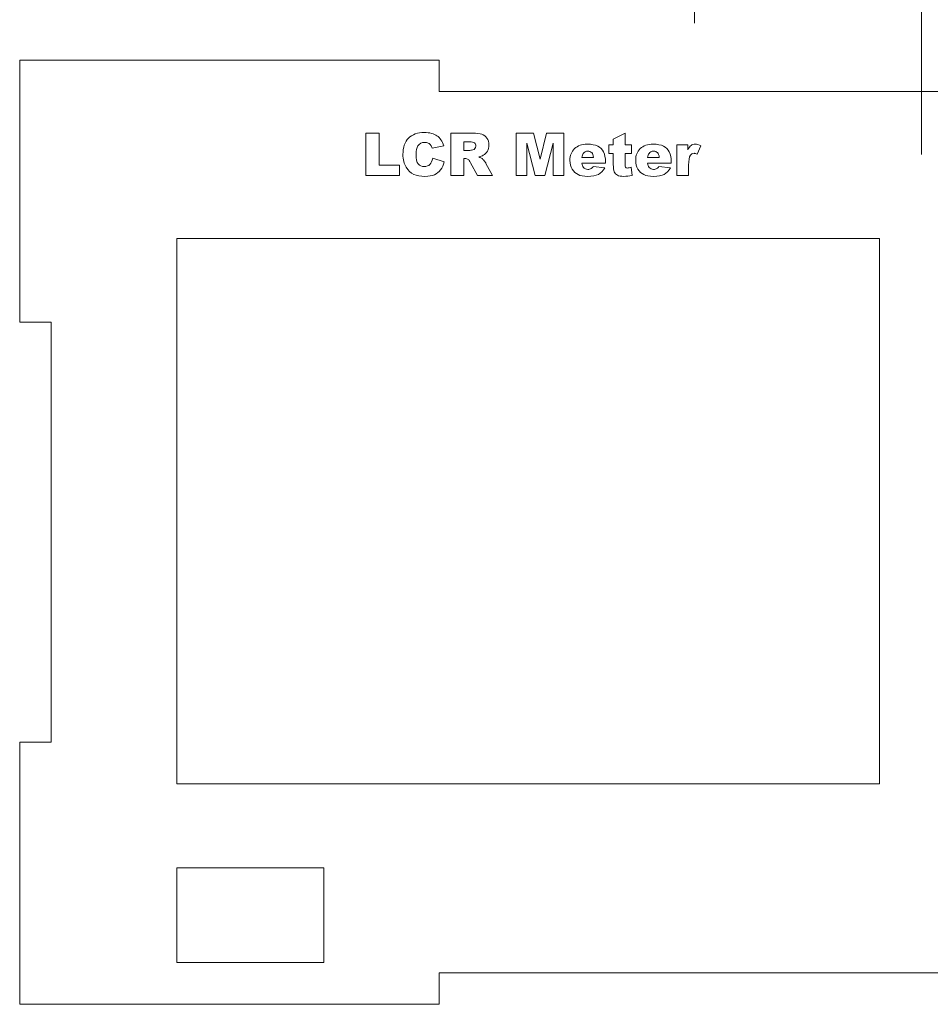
# Model space of a CAD drawing. Header units: millimetres. Extents: x -505 to -219, y -128 to 208.
# Tile 3 of 6: x -359 to -272, y -8 to 86. Entities that reach past the tile are written whole.
import ezdxf

# ---------------------------------------------------------------- set-up
doc = ezdxf.new("R2010")
doc.units = ezdxf.units.MM
doc.header["$MEASUREMENT"] = 0
doc.layers.add('layer 1', color=7, linetype='Continuous')
doc.layers.add('layer 2', color=7, linetype='Continuous')

msp = doc.modelspace()

# ---------------------------------------------------------------- linework, layer by layer
at = {"layer": 'layer 1', "color": 114, "lineweight": 9}
for points, knots in [([(-325.9774, 75.5207), (-325.9774, 75.5207), (-324.7299, 75.5207), (-324.7299, 75.5207), (-324.7299, 75.5207), (-324.7299, 75.5207), (-324.7299, 72.4727), (-324.7299, 72.4727), (-324.7299, 72.4727), (-324.7299, 72.4727), (-322.777, 72.4727), (-322.777, 72.4727), (-322.777, 72.4727), (-322.777, 72.4727), (-322.777, 71.4793), (-322.777, 71.4793), (-322.777, 71.4793), (-322.777, 71.4793), (-325.9774, 71.4793), (-325.9774, 71.4793), (-325.9774, 71.4793), (-325.9774, 71.4793), (-325.9774, 75.5207), (-325.9774, 75.5207)], [0, 0, 0, 0, 0.1428571, 0.1428571, 0.1428571, 0.1428571, 0.2857143, 0.2857143, 0.2857143, 0.2857143, 0.4285714, 0.4285714, 0.4285714, 0.4285714, 0.5714286, 0.5714286, 0.5714286, 0.5714286, 0.7142857, 0.7142857, 0.7142857, 0.7142857, 1, 1, 1, 1]), ([(-319.6171, 73.1331), (-319.6171, 73.1331), (-318.5221, 72.8029), (-318.5221, 72.8029), (-318.5221, 72.8029), (-318.5954, 72.4962), (-318.7112, 72.2394), (-318.8701, 72.0343), (-318.8701, 72.0343), (-319.0282, 71.8283), (-319.2239, 71.6731), (-319.459, 71.5687), (-319.459, 71.5687), (-319.6933, 71.4642), (-319.9915, 71.4116), (-320.3537, 71.4116), (-320.3537, 71.4116), (-320.7939, 71.4116), (-321.1524, 71.4755), (-321.4318, 71.6025), (-321.4318, 71.6025), (-321.7102, 71.7305), (-321.9501, 71.9553), (-322.1524, 72.2761), (-322.1524, 72.2761), (-322.3546, 72.5969), (-322.4562, 73.0089), (-322.4562, 73.5094), (-322.4562, 73.5094), (-322.4562, 74.1773), (-322.2784, 74.691), (-321.9228, 75.0503), (-321.9228, 75.0503), (-321.5663, 75.4087), (-321.063, 75.5884), (-320.412, 75.5884), (-320.412, 75.5884), (-319.9031, 75.5884), (-319.5023, 75.4859), (-319.2107, 75.2799), (-319.2107, 75.2799), (-318.92, 75.0738), (-318.7027, 74.7578), (-318.5616, 74.3307), (-318.5616, 74.3307), (-318.5616, 74.3307), (-319.6622, 74.087), (-319.6622, 74.087), (-319.6622, 74.087), (-319.7008, 74.2093), (-319.7413, 74.2987), (-319.7836, 74.3551), (-319.7836, 74.3551), (-319.8541, 74.4501), (-319.9398, 74.5235), (-320.0404, 74.5743), (-320.0404, 74.5743), (-320.142, 74.6261), (-320.2549, 74.6515), (-320.38, 74.6515), (-320.38, 74.6515), (-320.6641, 74.6515), (-320.8814, 74.5376), (-321.0319, 74.3109), (-321.0319, 74.3109), (-321.1458, 74.1425), (-321.2032, 73.8772), (-321.2032, 73.5169), (-321.2032, 73.5169), (-321.2032, 73.0691), (-321.1354, 72.7634), (-320.999, 72.5969), (-320.999, 72.5969), (-320.8626, 72.4313), (-320.6716, 72.3485), (-320.4252, 72.3485), (-320.4252, 72.3485), (-320.1862, 72.3485), (-320.0056, 72.4153), (-319.8833, 72.5499), (-319.8833, 72.5499), (-319.761, 72.6834), (-319.6726, 72.8782), (-319.6171, 73.1331)], [0, 0, 0, 0, 0.0454545, 0.0454545, 0.0454545, 0.0454545, 0.0909091, 0.0909091, 0.0909091, 0.0909091, 0.1363636, 0.1363636, 0.1363636, 0.1363636, 0.1818182, 0.1818182, 0.1818182, 0.1818182, 0.2272727, 0.2272727, 0.2272727, 0.2272727, 0.2727273, 0.2727273, 0.2727273, 0.2727273, 0.3181818, 0.3181818, 0.3181818, 0.3181818, 0.3636364, 0.3636364, 0.3636364, 0.3636364, 0.4090909, 0.4090909, 0.4090909, 0.4090909, 0.4545455, 0.4545455, 0.4545455, 0.4545455, 0.5, 0.5, 0.5, 0.5, 0.5454545, 0.5454545, 0.5454545, 0.5454545, 0.5909091, 0.5909091, 0.5909091, 0.5909091, 0.6363636, 0.6363636, 0.6363636, 0.6363636, 0.6818182, 0.6818182, 0.6818182, 0.6818182, 0.7272727, 0.7272727, 0.7272727, 0.7272727, 0.7727273, 0.7727273, 0.7727273, 0.7727273, 0.8181818, 0.8181818, 0.8181818, 0.8181818, 0.8636364, 0.8636364, 0.8636364, 0.8636364, 0.9090909, 0.9090909, 0.9090909, 0.9090909, 1, 1, 1, 1]), ([(-317.9021, 71.4793), (-317.9021, 71.4793), (-317.9021, 75.5207), (-317.9021, 75.5207), (-317.9021, 75.5207), (-317.9021, 75.5207), (-315.8212, 75.5207), (-315.8212, 75.5207), (-315.8212, 75.5207), (-315.4355, 75.5207), (-315.1401, 75.4878), (-314.9369, 75.421), (-314.9369, 75.421), (-314.7328, 75.3551), (-314.5682, 75.2319), (-314.443, 75.0531), (-314.443, 75.0531), (-314.3179, 74.8735), (-314.2558, 74.6543), (-314.2558, 74.3965), (-314.2558, 74.3965), (-314.2558, 74.1726), (-314.3038, 73.9788), (-314.3998, 73.8161), (-314.3998, 73.8161), (-314.4948, 73.6524), (-314.6265, 73.5207), (-314.7949, 73.4191), (-314.7949, 73.4191), (-314.9012, 73.3551), (-315.0479, 73.3015), (-315.2333, 73.2592), (-315.2333, 73.2592), (-315.0846, 73.2093), (-314.9764, 73.1604), (-314.9087, 73.1105), (-314.9087, 73.1105), (-314.8636, 73.0776), (-314.7968, 73.0061), (-314.7093, 72.8979), (-314.7093, 72.8979), (-314.6227, 72.7897), (-314.5644, 72.706), (-314.5352, 72.6468), (-314.5352, 72.6468), (-314.5352, 72.6468), (-313.9285, 71.4793), (-313.9285, 71.4793), (-313.9285, 71.4793), (-313.9285, 71.4793), (-315.3396, 71.4793), (-315.3396, 71.4793), (-315.3396, 71.4793), (-315.3396, 71.4793), (-316.0065, 72.7117), (-316.0065, 72.7117), (-316.0065, 72.7117), (-316.0912, 72.8716), (-316.1665, 72.9751), (-316.2323, 73.023), (-316.2323, 73.023), (-316.3226, 73.0851), (-316.4252, 73.1162), (-316.539, 73.1162), (-316.539, 73.1162), (-316.539, 73.1162), (-316.6491, 73.1162), (-316.6491, 73.1162), (-316.6491, 73.1162), (-316.6491, 73.1162), (-316.6491, 71.4793), (-316.6491, 71.4793), (-316.6491, 71.4793), (-316.6491, 71.4793), (-317.9021, 71.4793), (-317.9021, 71.4793)], [0, 0, 0, 0, 0.05, 0.05, 0.05, 0.05, 0.1, 0.1, 0.1, 0.1, 0.15, 0.15, 0.15, 0.15, 0.2, 0.2, 0.2, 0.2, 0.25, 0.25, 0.25, 0.25, 0.3, 0.3, 0.3, 0.3, 0.35, 0.35, 0.35, 0.35, 0.4, 0.4, 0.4, 0.4, 0.45, 0.45, 0.45, 0.45, 0.5, 0.5, 0.5, 0.5, 0.55, 0.55, 0.55, 0.55, 0.6, 0.6, 0.6, 0.6, 0.65, 0.65, 0.65, 0.65, 0.7, 0.7, 0.7, 0.7, 0.75, 0.75, 0.75, 0.75, 0.8, 0.8, 0.8, 0.8, 0.85, 0.85, 0.85, 0.85, 0.9, 0.9, 0.9, 0.9, 1, 1, 1, 1]), ([(-311.6575, 75.5207), (-311.6575, 75.5207), (-310.0103, 75.5207), (-310.0103, 75.5207), (-310.0103, 75.5207), (-310.0103, 75.5207), (-309.3829, 73.0616), (-309.3829, 73.0616), (-309.3829, 73.0616), (-309.3829, 73.0616), (-308.7535, 75.5207), (-308.7535, 75.5207), (-308.7535, 75.5207), (-308.7535, 75.5207), (-307.1138, 75.5207), (-307.1138, 75.5207), (-307.1138, 75.5207), (-307.1138, 75.5207), (-307.1138, 71.4793), (-307.1138, 71.4793), (-307.1138, 71.4793), (-307.1138, 71.4793), (-308.1354, 71.4793), (-308.1354, 71.4793), (-308.1354, 71.4793), (-308.1354, 71.4793), (-308.1354, 74.5602), (-308.1354, 74.5602), (-308.1354, 74.5602), (-308.1354, 74.5602), (-308.9238, 71.4793), (-308.9238, 71.4793), (-308.9238, 71.4793), (-308.9238, 71.4793), (-309.8495, 71.4793), (-309.8495, 71.4793), (-309.8495, 71.4793), (-309.8495, 71.4793), (-310.6359, 74.5602), (-310.6359, 74.5602), (-310.6359, 74.5602), (-310.6359, 74.5602), (-310.6359, 71.4793), (-310.6359, 71.4793), (-310.6359, 71.4793), (-310.6359, 71.4793), (-311.6575, 71.4793), (-311.6575, 71.4793), (-311.6575, 71.4793), (-311.6575, 71.4793), (-311.6575, 75.5207), (-311.6575, 75.5207)], [0, 0, 0, 0, 0.0714286, 0.0714286, 0.0714286, 0.0714286, 0.1428571, 0.1428571, 0.1428571, 0.1428571, 0.2142857, 0.2142857, 0.2142857, 0.2142857, 0.2857143, 0.2857143, 0.2857143, 0.2857143, 0.3571429, 0.3571429, 0.3571429, 0.3571429, 0.4285714, 0.4285714, 0.4285714, 0.4285714, 0.5, 0.5, 0.5, 0.5, 0.5714286, 0.5714286, 0.5714286, 0.5714286, 0.6428571, 0.6428571, 0.6428571, 0.6428571, 0.7142857, 0.7142857, 0.7142857, 0.7142857, 0.7857143, 0.7857143, 0.7857143, 0.7857143, 0.8571429, 0.8571429, 0.8571429, 0.8571429, 1, 1, 1, 1]), ([(-301.2728, 75.5207), (-301.2728, 75.5207), (-301.2728, 74.4087), (-301.2728, 74.4087), (-301.2728, 74.4087), (-301.2728, 74.4087), (-300.6575, 74.4087), (-300.6575, 74.4087), (-300.6575, 74.4087), (-300.6575, 74.4087), (-300.6575, 73.5847), (-300.6575, 73.5847), (-300.6575, 73.5847), (-300.6575, 73.5847), (-301.2728, 73.5847), (-301.2728, 73.5847), (-301.2728, 73.5847), (-301.2728, 73.5847), (-301.2728, 72.548), (-301.2728, 72.548), (-301.2728, 72.548), (-301.2728, 72.4238), (-301.2606, 72.341), (-301.237, 72.3006), (-301.237, 72.3006), (-301.2003, 72.2385), (-301.1354, 72.2074), (-301.0432, 72.2074), (-301.0432, 72.2074), (-300.9605, 72.2074), (-300.8447, 72.2309), (-300.6952, 72.2789), (-300.6952, 72.2789), (-300.6952, 72.2789), (-300.6124, 71.5028), (-300.6124, 71.5028), (-300.6124, 71.5028), (-300.8899, 71.4417), (-301.1486, 71.4116), (-301.3894, 71.4116), (-301.3894, 71.4116), (-301.6688, 71.4116), (-301.8748, 71.4473), (-302.0075, 71.5188), (-302.0075, 71.5188), (-302.1392, 71.5903), (-302.237, 71.6994), (-302.301, 71.8452), (-302.301, 71.8452), (-302.364, 71.9911), (-302.396, 72.2281), (-302.396, 72.5546), (-302.396, 72.5546), (-302.396, 72.5546), (-302.396, 73.5847), (-302.396, 73.5847), (-302.396, 73.5847), (-302.396, 73.5847), (-302.8081, 73.5847), (-302.8081, 73.5847), (-302.8081, 73.5847), (-302.8081, 73.5847), (-302.8081, 74.4087), (-302.8081, 74.4087), (-302.8081, 74.4087), (-302.8081, 74.4087), (-302.396, 74.4087), (-302.396, 74.4087), (-302.396, 74.4087), (-302.396, 74.4087), (-302.396, 74.9459), (-302.396, 74.9459), (-302.396, 74.9459), (-302.396, 74.9459), (-301.2728, 75.5207), (-301.2728, 75.5207)], [0, 0, 0, 0, 0.05, 0.05, 0.05, 0.05, 0.1, 0.1, 0.1, 0.1, 0.15, 0.15, 0.15, 0.15, 0.2, 0.2, 0.2, 0.2, 0.25, 0.25, 0.25, 0.25, 0.3, 0.3, 0.3, 0.3, 0.35, 0.35, 0.35, 0.35, 0.4, 0.4, 0.4, 0.4, 0.45, 0.45, 0.45, 0.45, 0.5, 0.5, 0.5, 0.5, 0.55, 0.55, 0.55, 0.55, 0.6, 0.6, 0.6, 0.6, 0.65, 0.65, 0.65, 0.65, 0.7, 0.7, 0.7, 0.7, 0.75, 0.75, 0.75, 0.75, 0.8, 0.8, 0.8, 0.8, 0.85, 0.85, 0.85, 0.85, 0.9, 0.9, 0.9, 0.9, 1, 1, 1, 1]), ([(-316.6491, 73.8782), (-316.6491, 73.8782), (-316.1213, 73.8782), (-316.1213, 73.8782), (-316.1213, 73.8782), (-316.0649, 73.8782), (-315.9539, 73.897), (-315.7902, 73.9337), (-315.7902, 73.9337), (-315.7074, 73.9497), (-315.6397, 73.992), (-315.5879, 74.0607), (-315.5879, 74.0607), (-315.5352, 74.1293), (-315.5089, 74.2074), (-315.5089, 74.2959), (-315.5089, 74.2959), (-315.5089, 74.4266), (-315.5503, 74.5273), (-315.6331, 74.5969), (-315.6331, 74.5969), (-315.7159, 74.6674), (-315.8711, 74.7023), (-316.0997, 74.7023), (-316.0997, 74.7023), (-316.0997, 74.7023), (-316.6491, 74.7023), (-316.6491, 74.7023), (-316.6491, 74.7023), (-316.6491, 74.7023), (-316.6491, 73.8782), (-316.6491, 73.8782)], [0, 0, 0, 0, 0.1111111, 0.1111111, 0.1111111, 0.1111111, 0.2222222, 0.2222222, 0.2222222, 0.2222222, 0.3333333, 0.3333333, 0.3333333, 0.3333333, 0.4444444, 0.4444444, 0.4444444, 0.4444444, 0.5555556, 0.5555556, 0.5555556, 0.5555556, 0.6666667, 0.6666667, 0.6666667, 0.6666667, 0.7777778, 0.7777778, 0.7777778, 0.7777778, 1, 1, 1, 1]), ([(-303.1411, 72.6646), (-303.1411, 72.6646), (-305.3932, 72.6646), (-305.3932, 72.6646), (-305.3932, 72.6646), (-305.3725, 72.4849), (-305.3245, 72.3504), (-305.2464, 72.262), (-305.2464, 72.262), (-305.1382, 72.135), (-304.9962, 72.072), (-304.8212, 72.072), (-304.8212, 72.072), (-304.7102, 72.072), (-304.6048, 72.0992), (-304.5061, 72.1538), (-304.5061, 72.1538), (-304.4449, 72.1886), (-304.3791, 72.2498), (-304.3095, 72.3372), (-304.3095, 72.3372), (-304.3095, 72.3372), (-303.2031, 72.2356), (-303.2031, 72.2356), (-303.2031, 72.2356), (-303.3725, 71.9421), (-303.5766, 71.7305), (-303.8156, 71.6035), (-303.8156, 71.6035), (-304.0545, 71.4755), (-304.3979, 71.4116), (-304.8447, 71.4116), (-304.8447, 71.4116), (-305.2333, 71.4116), (-305.5381, 71.4661), (-305.761, 71.5762), (-305.761, 71.5762), (-305.983, 71.6853), (-306.1674, 71.8594), (-306.3142, 72.0974), (-306.3142, 72.0974), (-306.46, 72.3363), (-306.5333, 72.6166), (-306.5333, 72.9384), (-306.5333, 72.9384), (-306.5333, 73.3965), (-306.3866, 73.7681), (-306.0931, 74.0513), (-306.0931, 74.0513), (-305.8005, 74.3344), (-305.3951, 74.4765), (-304.8786, 74.4765), (-304.8786, 74.4765), (-304.459, 74.4765), (-304.1288, 74.4125), (-303.8861, 74.2855), (-303.8861, 74.2855), (-303.6434, 74.1585), (-303.4581, 73.9751), (-303.3311, 73.7333), (-303.3311, 73.7333), (-303.2041, 73.4925), (-303.1411, 73.1783), (-303.1411, 72.7916), (-303.1411, 72.7916), (-303.1411, 72.7916), (-303.1411, 72.6646), (-303.1411, 72.6646)], [0, 0, 0, 0, 0.0555556, 0.0555556, 0.0555556, 0.0555556, 0.1111111, 0.1111111, 0.1111111, 0.1111111, 0.1666667, 0.1666667, 0.1666667, 0.1666667, 0.2222222, 0.2222222, 0.2222222, 0.2222222, 0.2777778, 0.2777778, 0.2777778, 0.2777778, 0.3333333, 0.3333333, 0.3333333, 0.3333333, 0.3888889, 0.3888889, 0.3888889, 0.3888889, 0.4444444, 0.4444444, 0.4444444, 0.4444444, 0.5, 0.5, 0.5, 0.5, 0.5555556, 0.5555556, 0.5555556, 0.5555556, 0.6111111, 0.6111111, 0.6111111, 0.6111111, 0.6666667, 0.6666667, 0.6666667, 0.6666667, 0.7222222, 0.7222222, 0.7222222, 0.7222222, 0.7777778, 0.7777778, 0.7777778, 0.7777778, 0.8333333, 0.8333333, 0.8333333, 0.8333333, 0.8888889, 0.8888889, 0.8888889, 0.8888889, 1, 1, 1, 1]), ([(-296.8711, 72.6646), (-296.8711, 72.6646), (-299.1232, 72.6646), (-299.1232, 72.6646), (-299.1232, 72.6646), (-299.1025, 72.4849), (-299.0545, 72.3504), (-298.9764, 72.262), (-298.9764, 72.262), (-298.8682, 72.135), (-298.7262, 72.072), (-298.5512, 72.072), (-298.5512, 72.072), (-298.4402, 72.072), (-298.3348, 72.0992), (-298.2361, 72.1538), (-298.2361, 72.1538), (-298.1749, 72.1886), (-298.1091, 72.2498), (-298.0395, 72.3372), (-298.0395, 72.3372), (-298.0395, 72.3372), (-296.9331, 72.2356), (-296.9331, 72.2356), (-296.9331, 72.2356), (-297.1025, 71.9421), (-297.3066, 71.7305), (-297.5456, 71.6035), (-297.5456, 71.6035), (-297.7845, 71.4755), (-298.1279, 71.4116), (-298.5747, 71.4116), (-298.5747, 71.4116), (-298.9633, 71.4116), (-299.2681, 71.4661), (-299.491, 71.5762), (-299.491, 71.5762), (-299.713, 71.6853), (-299.8974, 71.8594), (-300.0442, 72.0974), (-300.0442, 72.0974), (-300.19, 72.3363), (-300.2633, 72.6166), (-300.2633, 72.9384), (-300.2633, 72.9384), (-300.2633, 73.3965), (-300.1166, 73.7681), (-299.8231, 74.0513), (-299.8231, 74.0513), (-299.5305, 74.3344), (-299.1251, 74.4765), (-298.6086, 74.4765), (-298.6086, 74.4765), (-298.189, 74.4765), (-297.8588, 74.4125), (-297.6161, 74.2855), (-297.6161, 74.2855), (-297.3734, 74.1585), (-297.1881, 73.9751), (-297.0611, 73.7333), (-297.0611, 73.7333), (-296.9341, 73.4925), (-296.8711, 73.1783), (-296.8711, 72.7916), (-296.8711, 72.7916), (-296.8711, 72.7916), (-296.8711, 72.6646), (-296.8711, 72.6646)], [0, 0, 0, 0, 0.0555556, 0.0555556, 0.0555556, 0.0555556, 0.1111111, 0.1111111, 0.1111111, 0.1111111, 0.1666667, 0.1666667, 0.1666667, 0.1666667, 0.2222222, 0.2222222, 0.2222222, 0.2222222, 0.2777778, 0.2777778, 0.2777778, 0.2777778, 0.3333333, 0.3333333, 0.3333333, 0.3333333, 0.3888889, 0.3888889, 0.3888889, 0.3888889, 0.4444444, 0.4444444, 0.4444444, 0.4444444, 0.5, 0.5, 0.5, 0.5, 0.5555556, 0.5555556, 0.5555556, 0.5555556, 0.6111111, 0.6111111, 0.6111111, 0.6111111, 0.6666667, 0.6666667, 0.6666667, 0.6666667, 0.7222222, 0.7222222, 0.7222222, 0.7222222, 0.7777778, 0.7777778, 0.7777778, 0.7777778, 0.8333333, 0.8333333, 0.8333333, 0.8333333, 0.8888889, 0.8888889, 0.8888889, 0.8888889, 1, 1, 1, 1]), ([(-296.3461, 74.4087), (-296.3461, 74.4087), (-295.2944, 74.4087), (-295.2944, 74.4087), (-295.2944, 74.4087), (-295.2944, 74.4087), (-295.2944, 73.9309), (-295.2944, 73.9309), (-295.2944, 73.9309), (-295.1928, 74.1388), (-295.0884, 74.2817), (-294.9811, 74.3598), (-294.9811, 74.3598), (-294.873, 74.4379), (-294.7403, 74.4765), (-294.5823, 74.4765), (-294.5823, 74.4765), (-294.4158, 74.4765), (-294.2342, 74.4247), (-294.0376, 74.3213), (-294.0376, 74.3213), (-294.0376, 74.3213), (-294.3857, 73.5245), (-294.3857, 73.5245), (-294.3857, 73.5245), (-294.5183, 73.58), (-294.6237, 73.6072), (-294.7008, 73.6072), (-294.7008, 73.6072), (-294.8476, 73.6072), (-294.9623, 73.5461), (-295.0432, 73.4247), (-295.0432, 73.4247), (-295.1589, 73.2535), (-295.2173, 72.9327), (-295.2173, 72.4633), (-295.2173, 72.4633), (-295.2173, 72.4633), (-295.2173, 71.4793), (-295.2173, 71.4793), (-295.2173, 71.4793), (-295.2173, 71.4793), (-296.3461, 71.4793), (-296.3461, 71.4793), (-296.3461, 71.4793), (-296.3461, 71.4793), (-296.3461, 74.4087), (-296.3461, 74.4087)], [0, 0, 0, 0, 0.0769231, 0.0769231, 0.0769231, 0.0769231, 0.1538462, 0.1538462, 0.1538462, 0.1538462, 0.2307692, 0.2307692, 0.2307692, 0.2307692, 0.3076923, 0.3076923, 0.3076923, 0.3076923, 0.3846154, 0.3846154, 0.3846154, 0.3846154, 0.4615385, 0.4615385, 0.4615385, 0.4615385, 0.5384615, 0.5384615, 0.5384615, 0.5384615, 0.6153846, 0.6153846, 0.6153846, 0.6153846, 0.6923077, 0.6923077, 0.6923077, 0.6923077, 0.7692308, 0.7692308, 0.7692308, 0.7692308, 0.8461538, 0.8461538, 0.8461538, 0.8461538, 1, 1, 1, 1]), ([(-304.2812, 73.2008), (-304.3029, 73.4191), (-304.3621, 73.5753), (-304.4571, 73.6693), (-304.4571, 73.6693), (-304.5522, 73.7634), (-304.6763, 73.8104), (-304.8316, 73.8104), (-304.8316, 73.8104), (-305.0103, 73.8104), (-305.1533, 73.7389), (-305.2605, 73.5969), (-305.2605, 73.5969), (-305.3283, 73.5085), (-305.3715, 73.3768), (-305.3904, 73.2008), (-305.3904, 73.2008), (-305.3904, 73.2008), (-304.2812, 73.2008), (-304.2812, 73.2008)], [0, 0, 0, 0, 0.1666667, 0.1666667, 0.1666667, 0.1666667, 0.3333333, 0.3333333, 0.3333333, 0.3333333, 0.5, 0.5, 0.5, 0.5, 0.6666667, 0.6666667, 0.6666667, 0.6666667, 1, 1, 1, 1]), ([(-298.0112, 73.2008), (-298.0329, 73.4191), (-298.0921, 73.5753), (-298.1871, 73.6693), (-298.1871, 73.6693), (-298.2822, 73.7634), (-298.4063, 73.8104), (-298.5616, 73.8104), (-298.5616, 73.8104), (-298.7403, 73.8104), (-298.8833, 73.7389), (-298.9905, 73.5969), (-298.9905, 73.5969), (-299.0583, 73.5085), (-299.1015, 73.3768), (-299.1204, 73.2008), (-299.1204, 73.2008), (-299.1204, 73.2008), (-298.0112, 73.2008), (-298.0112, 73.2008)], [0, 0, 0, 0, 0.1666667, 0.1666667, 0.1666667, 0.1666667, 0.3333333, 0.3333333, 0.3333333, 0.3333333, 0.5, 0.5, 0.5, 0.5, 0.6666667, 0.6666667, 0.6666667, 0.6666667, 1, 1, 1, 1])]:
    msp.add_open_spline(points, degree=3, knots=knots, dxfattribs=at)
at = {"layer": 'layer 2', "color": 177, "lineweight": 9}
for points, knots in [([(-273, 158.5), (-273, 160.1568), (-274.3431, 161.5), (-276, 161.5), (-276, 161.5), (-277.6568, 161.5), (-279, 160.1568), (-279, 158.5), (-279, 158.5), (-279, 156.8431), (-277.6568, 155.5), (-276, 155.5), (-276, 155.5), (-274.3431, 155.5), (-273, 156.8431), (-273, 158.4999), (-273, 208.2039), (-273, 59.092), (-273, 158.5)], [0, 0, 0, 0, 0.2, 0.2, 0.2, 0.2, 0.4, 0.4, 0.4, 0.4, 0.6, 0.6, 0.6, 0.6, 1, 1, 1, 1.0001, 1.0001, 1.0001, 1.0001]), ([(-294.6506, 146), (-294.6506, 147.6568), (-295.9937, 149), (-297.6506, 149), (-297.6506, 149), (-299.3074, 149), (-300.6506, 147.6568), (-300.6506, 146), (-300.6506, 146), (-300.6506, 144.3431), (-299.3075, 143), (-297.6506, 143), (-297.6506, 143), (-295.9938, 143), (-294.6506, 144.3431), (-294.6506, 145.9999), (-294.6506, 195.7039), (-294.6506, 46.592), (-294.6506, 146)], [0, 0, 0, 0, 0.2, 0.2, 0.2, 0.2, 0.4, 0.4, 0.4, 0.4, 0.6, 0.6, 0.6, 0.6, 1, 1, 1, 1.0001, 1.0001, 1.0001, 1.0001]), ([(-298, 133.5), (-298, 135.1568), (-299.3431, 136.5), (-301, 136.5), (-301, 136.5), (-302.6568, 136.5), (-304, 135.1568), (-304, 133.5), (-304, 133.5), (-304, 131.8431), (-302.6568, 130.5), (-301, 130.5), (-301, 130.5), (-299.3431, 130.5), (-298, 131.8431), (-298, 133.4999), (-298, 183.2039), (-298, 34.092), (-298, 133.5)], [0, 0, 0, 0, 0.2, 0.2, 0.2, 0.2, 0.4, 0.4, 0.4, 0.4, 0.6, 0.6, 0.6, 0.6, 1, 1, 1, 1.0001, 1.0001, 1.0001, 1.0001]), ([(-294.6506, 121), (-294.6506, 122.6568), (-295.9937, 124), (-297.6506, 124), (-297.6506, 124), (-299.3074, 124), (-300.6506, 122.6568), (-300.6506, 121), (-300.6506, 121), (-300.6506, 119.3431), (-299.3075, 118), (-297.6506, 118), (-297.6506, 118), (-295.9938, 118), (-294.6506, 119.3431), (-294.6506, 120.9999), (-294.6506, 170.7039), (-294.6506, 21.592), (-294.6506, 121)], [0, 0, 0, 0, 0.2, 0.2, 0.2, 0.2, 0.4, 0.4, 0.4, 0.4, 0.6, 0.6, 0.6, 0.6, 1, 1, 1, 1.0001, 1.0001, 1.0001, 1.0001]), ([(-273, 108.5), (-273, 110.1568), (-274.3431, 111.5), (-276, 111.5), (-276, 111.5), (-277.6568, 111.5), (-279, 110.1568), (-279, 108.5), (-279, 108.5), (-279, 106.8431), (-277.6568, 105.5), (-276, 105.5), (-276, 105.5), (-274.3431, 105.5), (-273, 106.8431), (-273, 108.4999), (-273, 158.2039), (-273, 9.092), (-273, 108.5)], [0, 0, 0, 0, 0.2, 0.2, 0.2, 0.2, 0.4, 0.4, 0.4, 0.4, 0.6, 0.6, 0.6, 0.6, 1, 1, 1, 1.0001, 1.0001, 1.0001, 1.0001]), ([(-277, 65.5), (-277, 65.5), (-344, 65.5), (-344, 65.5), (-344, 65.5), (-344, 65.5), (-344, 13.5), (-344, 13.5), (-344, 13.5), (-344, 13.5), (-277, 13.5), (-277, 13.5), (-277, 13.5), (-277, 13.5), (-277, 65.5), (-277, 65.5)], [0, 0, 0, 0, 0.2, 0.2, 0.2, 0.2, 0.4, 0.4, 0.4, 0.4, 0.6, 0.6, 0.6, 0.6, 1, 1, 1, 1]), ([(-330, 5.5), (-330, 5.5), (-344, 5.5), (-344, 5.5), (-344, 5.5), (-344, 5.5), (-344, -3.5), (-344, -3.5), (-344, -3.5), (-344, -3.5), (-330, -3.5), (-330, -3.5), (-330, -3.5), (-330, -3.5), (-330, 5.5), (-330, 5.5)], [0, 0, 0, 0, 0.2, 0.2, 0.2, 0.2, 0.4, 0.4, 0.4, 0.4, 0.6, 0.6, 0.6, 0.6, 1, 1, 1, 1])]:
    msp.add_open_spline(points, degree=3, knots=knots, dxfattribs=at)
at = {"layer": 'layer 2', "lineweight": 9}
msp.add_open_spline([(-259, 82.5), (-259, 82.5), (-259, 79.5), (-259, 79.5), (-259, 79.5), (-259, 79.5), (-319, 79.5), (-319, 79.5), (-319, 79.5), (-319, 79.5), (-319, 82.5), (-319, 82.5), (-319, 82.5), (-319, 82.5), (-359, 82.5), (-359, 82.5), (-359, 82.5), (-359, 82.5), (-359, 57.5), (-359, 57.5), (-359, 57.5), (-359, 57.5), (-356, 57.5), (-356, 57.5), (-356, 57.5), (-356, 57.5), (-356, 17.5), (-356, 17.5), (-356, 17.5), (-356, 17.5), (-359, 17.5), (-359, 17.5), (-359, 17.5), (-359, 17.5), (-359, -7.5), (-359, -7.5), (-359, -7.5), (-359, -7.5), (-319, -7.5), (-319, -7.5), (-319, -7.5), (-319, -7.5), (-319, -4.5), (-319, -4.5), (-319, -4.5), (-319, -4.5), (-259, -4.5), (-259, -4.5), (-259, -4.5), (-259, -4.5), (-259, -7.5), (-259, -7.5), (-259, -7.5), (-259, -7.5), (-219, -7.5), (-219, -7.5), (-219, -7.5), (-219, -7.5), (-219, 17.5), (-219, 17.5), (-219, 17.5), (-219, 17.5), (-222, 17.5), (-222, 17.5), (-222, 17.5), (-222, 17.5), (-222, 57.5), (-222, 57.5), (-222, 57.5), (-222, 57.5), (-219, 57.5), (-219, 57.5), (-219, 57.5), (-219, 57.5), (-219, 82.5), (-219, 82.5), (-219, 82.5), (-219, 82.5), (-259, 82.5), (-259, 82.5)], degree=3, knots=[0, 0, 0, 0, 0.047619, 0.047619, 0.047619, 0.047619, 0.0952381, 0.0952381, 0.0952381, 0.0952381, 0.1428571, 0.1428571, 0.1428571, 0.1428571, 0.1904762, 0.1904762, 0.1904762, 0.1904762, 0.2380952, 0.2380952, 0.2380952, 0.2380952, 0.2857143, 0.2857143, 0.2857143, 0.2857143, 0.3333333, 0.3333333, 0.3333333, 0.3333333, 0.3809524, 0.3809524, 0.3809524, 0.3809524, 0.4285714, 0.4285714, 0.4285714, 0.4285714, 0.4761905, 0.4761905, 0.4761905, 0.4761905, 0.5238095, 0.5238095, 0.5238095, 0.5238095, 0.5714286, 0.5714286, 0.5714286, 0.5714286, 0.6190476, 0.6190476, 0.6190476, 0.6190476, 0.6666667, 0.6666667, 0.6666667, 0.6666667, 0.7142857, 0.7142857, 0.7142857, 0.7142857, 0.7619048, 0.7619048, 0.7619048, 0.7619048, 0.8095238, 0.8095238, 0.8095238, 0.8095238, 0.8571429, 0.8571429, 0.8571429, 0.8571429, 0.9047619, 0.9047619, 0.9047619, 0.9047619, 1, 1, 1, 1], dxfattribs=at)

doc.saveas('drawing.dxf')
